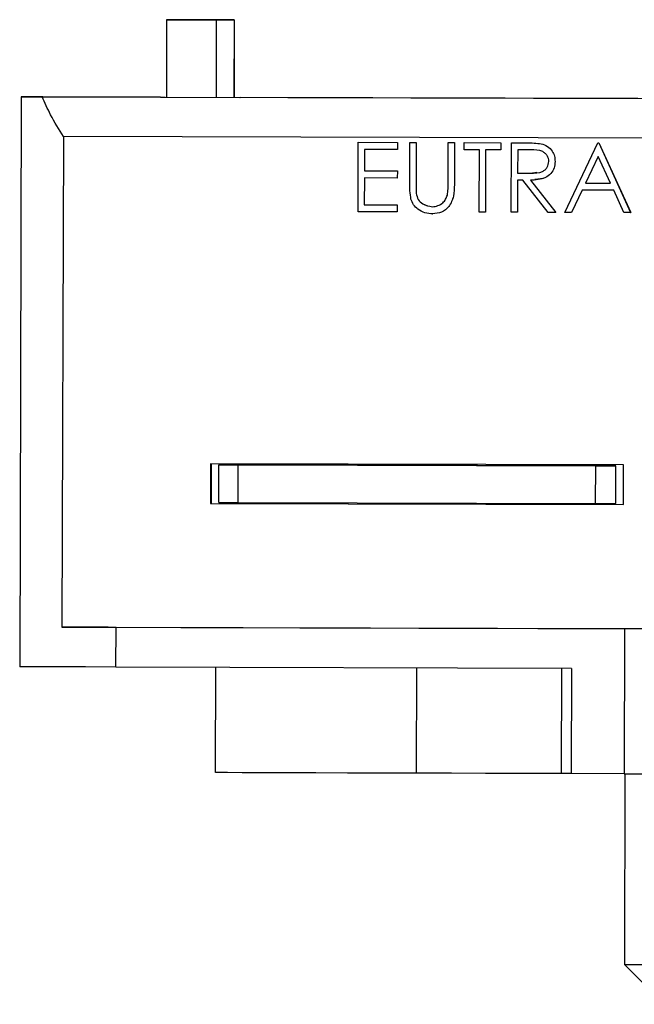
# Model space of a CAD drawing. Header units: millimetres. Extents: x -262 to 35, y 69 to 330.
# Tile 19 of 25: x -243 to -212, y 279 to 329. Entities that reach past the tile are written whole.
import ezdxf

# ---------------------------------------------------------------- set-up
doc = ezdxf.new("R2010")
doc.units = ezdxf.units.MM

msp = doc.modelspace()

# ---------------------------------------------------------------- linework, layer by layer
at = {"color": 7, "linetype": 'Continuous', "lineweight": 25}
for p, q in [((-235.477, 328.632), (-235.488, 324.732)), ((-235.467, 328.633), (-235.477, 328.632)), ((-235.477, 328.632), (-232.977, 328.625)), ((-232.067, 328.623), (-235.467, 328.633)), ((-232.977, 328.625), (-232.988, 324.725)), ((-232.974, 328.625), (-232.985, 324.725)), ((-232.977, 328.625), (-232.974, 328.625)), ((-232.974, 328.625), (-232.074, 328.623)), ((-232.074, 328.623), (-232.085, 324.723)), ((-232.067, 328.623), (-232.079, 324.723)), ((-232.074, 328.623), (-232.067, 328.623)), ((-242.794, 324.753), (-242.876, 296.054)), ((-241.744, 324.75), (-147.872, 324.48)), ((-235.78, 324.734), (-241.716, 324.751)), ((-235.78, 324.734), (-235.789, 324.733)), ((-235.789, 324.733), (-231.789, 324.722)), ((-235.78, 324.733), (-235.78, 324.734)), ((-231.789, 324.722), (-231.78, 324.722)), ((-211.736, 324.664), (-231.78, 324.722)), ((-240.676, 322.747), (-240.747, 298.047)), ((-148.963, 322.483), (-240.676, 322.747)), ((-225.835, 318.96), (-225.825, 322.46)), ((-225.825, 322.46), (-223.85, 322.454)), ((-225.825, 322.46), (-223.851, 322.454)), ((-225.825, 322.46), (-225.825, 322.46)), ((-223.851, 322.454), (-223.852, 322.095)), ((-223.85, 322.454), (-223.851, 322.095)), ((-223.851, 322.454), (-223.85, 322.454)), ((-223.229, 320.338), (-223.223, 322.452)), ((-223.223, 322.452), (-222.909, 322.451)), ((-223.223, 322.452), (-223.222, 322.452)), ((-223.222, 322.452), (-222.908, 322.451)), ((-222.909, 322.451), (-222.915, 320.354)), ((-222.908, 322.451), (-222.914, 320.354)), ((-222.909, 322.451), (-222.908, 322.451)), ((-221.299, 320.349), (-221.293, 322.446)), ((-221.293, 322.446), (-220.979, 322.446)), ((-221.293, 322.446), (-220.979, 322.446)), ((-221.293, 322.446), (-221.293, 322.446)), ((-220.979, 322.446), (-220.985, 320.332)), ((-220.979, 322.446), (-220.985, 320.332)), ((-220.979, 322.446), (-220.979, 322.446)), ((-220.487, 322.085), (-220.486, 322.444)), ((-220.486, 322.444), (-218.646, 322.439)), ((-220.486, 322.444), (-220.485, 322.444)), ((-220.485, 322.444), (-218.645, 322.439)), ((-218.646, 322.439), (-218.647, 322.08)), ((-218.645, 322.439), (-218.646, 322.08)), ((-218.646, 322.439), (-218.645, 322.439)), ((-218.117, 318.937), (-218.107, 322.437)), ((-218.107, 322.437), (-217.406, 322.435)), ((-218.107, 322.437), (-217.407, 322.435)), ((-218.107, 322.437), (-218.107, 322.437)), ((-217.407, 322.435), (-217.406, 322.435)), ((-216.614, 322.385), (-216.614, 322.385)), ((-215.425, 318.93), (-213.755, 322.425)), ((-213.755, 322.425), (-213.71, 322.425)), ((-213.755, 322.425), (-213.754, 322.425)), ((-213.754, 322.425), (-213.71, 322.425)), ((-213.71, 322.425), (-212.104, 318.92)), ((-213.71, 322.425), (-212.105, 318.92)), ((-213.71, 322.425), (-213.71, 322.425)), ((-225.512, 322.1), (-225.515, 321.023)), ((-225.512, 322.1), (-225.515, 321.023)), ((-223.852, 322.095), (-225.512, 322.1)), ((-223.852, 322.095), (-223.851, 322.095)), ((-219.724, 322.083), (-220.487, 322.085)), ((-219.733, 318.942), (-219.724, 322.083)), ((-219.41, 322.082), (-219.419, 318.941)), ((-219.409, 322.082), (-219.418, 318.941)), ((-218.647, 322.08), (-219.41, 322.082)), ((-218.647, 322.08), (-218.646, 322.08)), ((-217.794, 322.077), (-217.798, 320.911)), ((-217.794, 322.077), (-217.797, 320.911)), ((-217.138, 322.076), (-217.794, 322.077)), ((-213.738, 321.743), (-214.375, 320.407)), ((-213.738, 321.742), (-214.375, 320.407)), ((-213.125, 320.404), (-213.738, 321.743)), ((-215.911, 321.495), (-215.911, 321.495)), ((-225.515, 321.023), (-223.855, 321.018)), ((-225.515, 321.023), (-223.855, 321.018)), ((-225.515, 321.023), (-225.515, 321.023)), ((-223.855, 321.018), (-223.856, 320.659)), ((-223.855, 321.018), (-223.856, 320.659)), ((-223.855, 321.018), (-223.855, 321.018)), ((-217.798, 320.911), (-217.157, 320.904)), ((-217.798, 320.911), (-217.797, 320.911)), ((-217.797, 320.911), (-217.156, 320.904)), ((-217.157, 320.904), (-217.156, 320.904)), ((-217.156, 320.904), (-216.83, 320.952)), ((-225.516, 320.664), (-225.52, 319.318)), ((-225.516, 320.664), (-225.52, 319.318)), ((-223.856, 320.659), (-225.516, 320.664)), ((-223.856, 320.659), (-223.856, 320.659)), ((-222.915, 320.354), (-222.914, 320.354)), ((-220.985, 320.332), (-220.985, 320.332)), ((-217.798, 320.552), (-217.803, 318.936)), ((-217.799, 320.552), (-217.803, 318.936)), ((-217.543, 320.551), (-217.799, 320.552)), ((-216.262, 318.932), (-217.543, 320.551)), ((-217.155, 320.55), (-215.873, 318.931)), ((-217.155, 320.55), (-215.874, 318.931)), ((-216.919, 320.559), (-216.919, 320.559)), ((-214.375, 320.407), (-213.125, 320.404)), ((-214.375, 320.407), (-214.375, 320.407)), ((-214.375, 320.407), (-213.125, 320.404)), ((-222.902, 319.888), (-222.902, 319.888)), ((-214.546, 320.049), (-215.082, 318.929)), ((-214.547, 320.049), (-215.082, 318.929)), ((-212.96, 320.044), (-214.547, 320.049)), ((-212.446, 318.921), (-212.96, 320.044)), ((-225.52, 319.318), (-223.86, 319.313)), ((-225.52, 319.318), (-223.86, 319.313)), ((-225.52, 319.318), (-225.52, 319.318)), ((-223.86, 319.313), (-223.861, 318.954)), ((-223.86, 319.313), (-223.861, 318.954)), ((-223.86, 319.313), (-223.86, 319.313)), ((-223.861, 318.954), (-225.835, 318.96)), ((-223.861, 318.954), (-223.861, 318.954)), ((-222.077, 318.859), (-222.076, 318.859)), ((-219.419, 318.941), (-219.733, 318.942)), ((-219.419, 318.941), (-219.418, 318.941)), ((-217.803, 318.936), (-218.117, 318.937)), ((-217.803, 318.936), (-217.803, 318.936)), ((-215.874, 318.931), (-216.262, 318.932)), ((-215.874, 318.931), (-215.873, 318.931)), ((-215.082, 318.929), (-215.425, 318.93)), ((-215.082, 318.929), (-215.082, 318.929)), ((-212.105, 318.92), (-212.446, 318.921)), ((-212.105, 318.92), (-212.104, 318.92)), ((-233.266, 306.275), (-233.272, 304.275)), ((-212.467, 306.216), (-233.266, 306.275)), ((-233.227, 306.275), (-233.233, 304.276)), ((-232.852, 304.325), (-232.847, 306.225)), ((-232.847, 306.225), (-231.866, 306.221)), ((-231.871, 304.321), (-231.866, 306.221)), ((-231.866, 306.221), (-213.866, 306.17)), ((-213.828, 306.17), (-231.828, 306.222)), ((-213.871, 304.27), (-213.866, 306.17)), ((-212.852, 304.267), (-212.847, 306.167)), ((-212.472, 304.216), (-212.467, 306.216)), ((-233.233, 304.276), (-233.272, 304.275)), ((-233.272, 304.275), (-212.472, 304.216)), ((-233.233, 304.276), (-212.472, 304.216)), ((-232.852, 304.325), (-231.871, 304.321)), ((-231.871, 304.321), (-213.871, 304.27)), ((-240.747, 298.047), (-149.034, 297.783)), ((-238.027, 296.039), (-238.021, 298.039)), ((-212.399, 297.965), (-238.021, 298.039)), ((-212.412, 297.965), (-212.433, 290.665)), ((-203.672, 297.94), (-212.412, 297.965)), ((-212.412, 297.965), (-212.399, 297.965)), ((-215.083, 295.973), (-238.027, 296.039)), ((-233.014, 290.725), (-232.999, 296.024)), ((-222.892, 290.695), (-222.876, 295.995)), ((-215.582, 295.974), (-215.597, 290.674)), ((-215.083, 295.973), (-215.099, 290.673)), ((-212.433, 290.665), (-215.099, 290.673)), ((-212.433, 290.665), (-203.693, 290.64)), ((-212.392, 290.665), (-212.419, 281.066)), ((-212.419, 281.066), (-210.425, 279.06))]:
    msp.add_line(p, q, dxfattribs=at)
at = {"color": 7, "linetype": 'Continuous', "lineweight": 25, "flags": 128}
for points in [[(-241.716, 324.751), (-242.181, 324.752), (-242.518, 324.753), (-242.723, 324.753), (-242.794, 324.753), (-242.73, 324.753), (-242.532, 324.752), (-242.202, 324.751), (-241.744, 324.75)], [(-231.828, 306.222), (-232.063, 306.223), (-232.268, 306.223), (-232.443, 306.224), (-232.586, 306.224), (-232.698, 306.224), (-232.779, 306.225), (-232.829, 306.225), (-232.847, 306.225)], [(-213.866, 306.17), (-213.426, 306.168), (-213.108, 306.168), (-212.915, 306.167), (-212.847, 306.167), (-212.905, 306.167), (-213.089, 306.168), (-213.397, 306.169), (-213.828, 306.17)], [(-213.871, 304.27), (-213.431, 304.268), (-213.113, 304.268), (-212.92, 304.267), (-212.853, 304.267), (-212.852, 304.267)], [(-238.021, 298.039), (-238.412, 298.04), (-238.789, 298.041), (-239.153, 298.042), (-239.502, 298.043), (-239.837, 298.044), (-240.156, 298.045), (-240.46, 298.046), (-240.747, 298.047)], [(-238.027, 296.039), (-239.561, 296.043), (-240.839, 296.047), (-241.827, 296.05), (-242.499, 296.052), (-242.836, 296.053), (-242.876, 296.054)], [(-222.892, 290.695), (-224.654, 290.7), (-226.361, 290.705), (-227.963, 290.71), (-229.409, 290.714), (-230.657, 290.718), (-231.668, 290.721), (-232.411, 290.723), (-232.864, 290.725), (-233.014, 290.725)], [(-215.597, 290.675), (-216.361, 290.677), (-217.813, 290.681), (-219.419, 290.685), (-221.129, 290.69), (-222.892, 290.695)], [(-215.099, 290.673), (-215.235, 290.673), (-215.36, 290.674), (-215.466, 290.674), (-215.544, 290.674), (-215.588, 290.674), (-215.597, 290.674)], [(-212.419, 281.066), (-212.276, 281.065), (-211.835, 281.064), (-211.106, 281.062), (-210.099, 281.059), (-208.832, 281.055), (-207.328, 281.05), (-205.611, 281.045), (-203.711, 281.04), (-201.661, 281.034), (-199.495, 281.028), (-197.251, 281.021), (-194.967, 281.014)]]:
    msp.add_lwpolyline(points, dxfattribs=at)
at = {"color": 7, "linetype": 'Continuous', "lineweight": 25}
for points, knots in [([(-240.676, 322.747), (-240.9, 323.11), (-241.304, 323.766), (-241.608, 324.447), (-241.744, 324.75)], [0, 0, 0, 0, 0.554965, 1, 1, 1, 1]), ([(-217.407, 322.435), (-217.258, 322.435), (-216.993, 322.435), (-216.73, 322.401), (-216.614, 322.385)], [0, 0, 0, 0, 0.56024, 1, 1, 1, 1]), ([(-217.406, 322.435), (-217.258, 322.435), (-216.992, 322.435), (-216.729, 322.401), (-216.614, 322.385)], [0, 0, 0, 0, 0.56024, 1, 1, 1, 1]), ([(-216.614, 322.385), (-216.504, 322.349), (-216.285, 322.275), (-216.054, 322.039), (-215.928, 321.767), (-215.916, 321.586), (-215.911, 321.495)], [0, 0, 0, 0, 0.2797971, 0.5594998, 0.7796265, 1, 1, 1, 1]), ([(-216.614, 322.385), (-216.504, 322.349), (-216.285, 322.275), (-216.055, 322.039), (-215.928, 321.767), (-215.917, 321.586), (-215.911, 321.495)], [0, 0, 0, 0, 0.279797, 0.5595, 0.779626, 1, 1, 1, 1]), ([(-216.225, 321.497), (-216.229, 321.548), (-216.236, 321.65), (-216.306, 321.79), (-216.404, 321.909), (-216.663, 322.081), (-216.927, 322.078), (-217.138, 322.076)], [0, 0, 0, 0, 0.125307, 0.250617, 0.375954, 0.501281, 1, 1, 1, 1]), ([(-217.157, 320.904), (-216.942, 320.904), (-216.673, 320.904), (-216.407, 321.074), (-216.267, 321.235), (-216.242, 321.392), (-216.225, 321.497)], [0, 0, 0, 0, 0.499827, 0.625498, 0.751208, 1, 1, 1, 1]), ([(-215.911, 321.495), (-215.921, 321.384), (-215.94, 321.163), (-216.114, 320.87), (-216.509, 320.577), (-216.889, 320.561), (-217.155, 320.55)], [0, 0, 0, 0, 0.18712, 0.373979, 0.560911, 1, 1, 1, 1]), ([(-215.911, 321.495), (-215.92, 321.384), (-215.939, 321.163), (-216.114, 320.871), (-216.442, 320.618), (-216.74, 320.601), (-216.925, 320.591)], [0, 0, 0, 0, 0.215684, 0.431066, 0.646533, 1, 1, 1, 1]), ([(-223.168, 319.6), (-223.19, 319.737), (-223.23, 319.982), (-223.229, 320.229), (-223.229, 320.338)], [0, 0, 0, 0, 0.559499, 1, 1, 1, 1]), ([(-222.915, 320.354), (-222.915, 320.267), (-222.916, 320.112), (-222.906, 319.957), (-222.902, 319.888)], [0, 0, 0, 0, 0.560124, 1, 1, 1, 1]), ([(-222.914, 320.354), (-222.915, 320.267), (-222.916, 320.112), (-222.906, 319.957), (-222.902, 319.888)], [0, 0, 0, 0, 0.560124, 1, 1, 1, 1]), ([(-220.985, 320.332), (-220.989, 320.137), (-220.996, 319.749), (-221.208, 319.233), (-221.617, 318.907), (-221.923, 318.875), (-222.077, 318.859)], [0, 0, 0, 0, 0.281655, 0.560111, 0.78008, 1, 1, 1, 1]), ([(-220.985, 320.332), (-220.988, 320.137), (-220.995, 319.749), (-221.208, 319.233), (-221.616, 318.907), (-221.923, 318.875), (-222.076, 318.859)], [0, 0, 0, 0, 0.281655, 0.560111, 0.78008, 1, 1, 1, 1]), ([(-221.337, 319.806), (-221.323, 319.907), (-221.299, 320.087), (-221.299, 320.269), (-221.299, 320.349)], [0, 0, 0, 0, 0.559624, 1, 1, 1, 1]), ([(-222.902, 319.888), (-222.88, 319.781), (-222.836, 319.568), (-222.537, 319.292), (-222.261, 319.246), (-222.093, 319.218)], [0, 0, 0, 0, 0.281057, 0.560821, 1, 1, 1, 1]), ([(-222.902, 319.888), (-222.88, 319.781), (-222.836, 319.568), (-222.537, 319.292), (-222.262, 319.246), (-222.093, 319.218)], [0, 0, 0, 0, 0.281057, 0.560821, 1, 1, 1, 1]), ([(-222.093, 319.218), (-221.997, 319.228), (-221.804, 319.248), (-221.57, 319.396), (-221.41, 319.59), (-221.361, 319.734), (-221.337, 319.806)], [0, 0, 0, 0, 0.279787, 0.559377, 0.779569, 1, 1, 1, 1]), ([(-222.077, 318.859), (-222.21, 318.868), (-222.475, 318.887), (-222.81, 319.062), (-223.054, 319.308), (-223.13, 319.503), (-223.168, 319.6)], [0, 0, 0, 0, 0.2802208, 0.5599142, 0.7799519, 1, 1, 1, 1])]:
    msp.add_open_spline(points, degree=3, knots=knots, dxfattribs=at)

doc.saveas('drawing.dxf')
